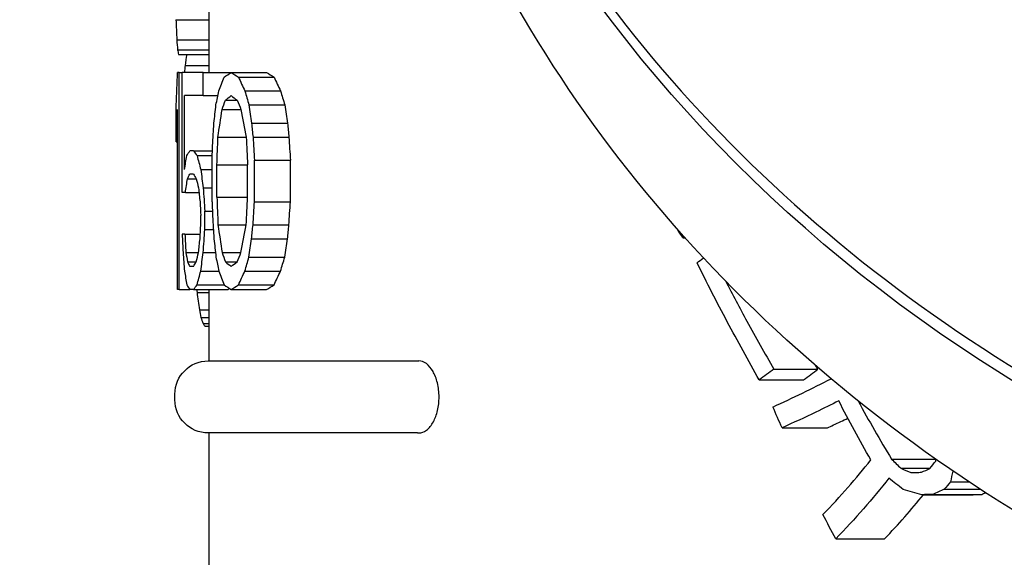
# Model space of a CAD drawing. Extents: x 0 to 796, y 0 to 496.
# Tile 154 of 242: x 343.943 to 345.665, y 273.076 to 274.017. Entities that reach past the tile are written whole.
import ezdxf

# ---------------------------------------------------------------- set-up
doc = ezdxf.new("R2010")
doc.units = 0
doc.header["$LTSCALE"] = 12
doc.header["$MEASUREMENT"] = 0
doc.header["$PDMODE"] = 1
doc.layers.get('Defpoints').update_dxf_attribs({"linetype": 'CONTINUOUS'})
doc.layers.add('D', color=2, linetype='CONTINUOUS')
doc.layers.add('X', color=1, linetype='CONTINUOUS')
doc.styles.get("Standard").update_dxf_attribs({"font": 'SIMPLEX.SHX', "width": 0.875})
doc.dimstyles.new('STANDARD$0', dxfattribs={"dimscale": 32, "dimtxt": 0.09375, "dimasz": 0.0625, "dimexe": 0.03125, "dimexo": 0.03125, "dimgap": 0.03125, "dimtad": 1, "dimtih": 1, "dimtoh": 1, "dimdec": 4, "dimzin": 12, "dimdsep": 46, "dimlunit": 5, "dimtxsty": 'Standard', "dimcen": -0.03125, "dimclrd": 256, "dimclre": 256, "dimclrt": 256, "dimadec": 0, "dimazin": 0, "dimtfac": 0.875, "dimtdec": 4, "dimtofl": 0, "dimtmove": 0, "dimatfit": 3, "dimfxl": 1, "dimtolj": 1, "dimtzin": 12, "dimlwd": 13, "dimlwe": 13, "dimarcsym": 0})

# ---------------------------------------------------------------- blocks, each defined once
blk = doc.blocks.new('*D120')
at = {"layer": 'D', "lineweight": 13, "transparency": 16777216}
for p, q in [((356.272, 275.2933), (337.1876, 275.2933)), ((338.1876, 273.2933), (338.1876, 270.2933)), ((338.1876, 262.2933), (338.1876, 265.2933)), ((356.272, 260.2933), (337.1876, 260.2933))]:
    blk.add_line(p, q, dxfattribs=at)
at = {"layer": 'D', "transparency": 16777216}
for points in [[(337.8543, 273.2933), (338.521, 273.2933), (338.1876, 275.2933)], [(337.8543, 262.2933), (338.521, 262.2933), (338.1876, 260.2933)]]:
    blk.add_solid(points, dxfattribs=at)
at = {"layer": 'Defpoints', "color": 0, "transparency": 16777216}
for p in [(338.1876, 275.2933), (357.272, 275.2933), (357.272, 260.2933)]:
    blk.add_point(p, dxfattribs=at)
at = {"layer": 'D', "transparency": 16777216, "insert": (338.1876, 267.7933), "char_height": 3, "attachment_point": 5}
blk.add_mtext('\\A1;15', dxfattribs=at)

msp = doc.modelspace()

# ---------------------------------------------------------------- linework, layer by layer
at = {"layer": 'X', "extrusion": (-1, 4.93038e-32, -2.22045e-16)}
for p, q in [((344.27419, 273.92428), (344.27419, 274.23078)), ((344.21591, 274.01668), (344.27419, 274.01668)), ((344.21741, 273.98125), (344.27419, 273.98125)), ((344.21882, 273.96391), (344.27419, 273.96391)), ((344.22048, 273.95579), (344.27419, 273.95579)), ((344.22175, 273.92428), (344.21878, 273.92428)), ((344.22175, 273.54428), (344.22175, 273.92428)), ((344.22175, 273.92428), (344.22687, 273.92428)), ((344.26357, 273.92428), (344.22687, 273.92428)), ((344.22687, 273.71407), (344.22687, 273.92428)), ((344.23246, 273.93653), (344.27419, 273.93653)), ((344.26357, 273.88385), (344.26357, 273.92428)), ((344.26357, 273.92428), (344.31244, 273.92428)), ((344.31244, 273.92428), (344.37447, 273.92428)), ((344.32518, 273.91619), (344.38749, 273.91619)), ((344.33643, 273.89194), (344.39898, 273.89194)), ((344.23075, 273.75449), (344.23075, 273.88385)), ((344.26357, 273.88385), (344.23075, 273.88385)), ((344.26357, 273.88385), (344.28938, 273.88385)), ((344.30244, 273.87577), (344.323, 273.87577)), ((344.21654, 273.803), (344.21654, 273.86768)), ((344.21878, 273.54428), (344.21878, 273.8596)), ((344.29671, 273.8596), (344.32961, 273.8596)), ((344.34346, 273.86768), (344.40616, 273.86768)), ((344.34826, 273.83534), (344.41106, 273.83534)), ((344.21654, 273.803), (344.21878, 273.803)), ((344.28938, 273.81109), (344.33875, 273.81109)), ((344.35069, 273.81109), (344.41355, 273.81109)), ((344.24666, 273.78683), (344.24006, 273.78683)), ((344.24666, 273.78683), (344.27971, 273.78683)), ((344.25274, 273.77875), (344.27938, 273.77875)), ((344.27904, 273.6979), (344.27904, 273.77066)), ((344.35315, 273.6979), (344.35315, 273.77066)), ((344.35315, 273.77066), (344.41607, 273.77066)), ((344.41607, 273.6979), (344.41607, 273.77066)), ((344.25934, 273.75449), (344.27904, 273.75449)), ((344.2876, 273.70598), (344.2876, 273.76258)), ((344.2876, 273.76258), (344.34109, 273.76258)), ((344.34109, 273.70598), (344.34109, 273.76258)), ((344.23609, 273.73832), (344.25148, 273.73832)), ((344.24666, 273.74641), (344.24006, 273.74641)), ((344.26357, 273.72215), (344.27904, 273.72215)), ((344.23244, 273.71407), (344.22687, 273.71407)), ((344.23244, 273.71407), (344.25619, 273.71407)), ((344.2876, 273.70598), (344.34109, 273.70598)), ((344.26649, 273.64939), (344.26649, 273.68173)), ((344.26649, 273.68173), (344.27971, 273.68173)), ((344.35315, 273.6979), (344.41607, 273.6979)), ((344.25934, 273.65747), (344.25934, 273.67364)), ((344.26649, 273.64939), (344.28127, 273.64939)), ((344.28938, 273.65747), (344.33875, 273.65747)), ((344.35069, 273.65747), (344.41355, 273.65747)), ((344.23159, 273.6413), (344.22687, 273.6413)), ((344.23159, 273.6413), (344.25843, 273.6413)), ((344.34826, 273.63322), (344.41106, 273.63322)), ((345.10247, 273.63493), (345.10646, 273.63493)), ((344.23332, 273.60896), (344.25531, 273.60896)), ((344.26357, 273.60896), (344.28498, 273.60896)), ((344.29671, 273.60896), (344.32961, 273.60896)), ((344.34346, 273.60088), (344.40616, 273.60088)), ((344.23609, 273.59279), (344.25148, 273.59279)), ((344.24666, 273.5847), (344.24006, 273.5847)), ((344.30244, 273.59279), (344.323, 273.59279)), ((344.25934, 273.57662), (344.29118, 273.57662)), ((344.33643, 273.57662), (344.39898, 273.57662)), ((344.22175, 273.54428), (344.21878, 273.54428)), ((344.22175, 273.54428), (344.24006, 273.54428)), ((344.24666, 273.54428), (344.24006, 273.54428)), ((344.24666, 273.54428), (344.30731, 273.54428)), ((344.25274, 273.55236), (344.3005, 273.55236)), ((344.27419, 273.41928), (344.27419, 273.54428)), ((344.31244, 273.54428), (344.37447, 273.54428)), ((344.32518, 273.55236), (344.38749, 273.55236)), ((344.25276, 273.53933), (344.27419, 273.53933)), ((344.25686, 273.50893), (344.27419, 273.50893)), ((344.25949, 273.49537), (344.27419, 273.49537)), ((344.26323, 273.48507), (344.27419, 273.48507)), ((344.26652, 273.48038), (344.27419, 273.48038)), ((344.27219, 273.41928), (344.63847, 273.41928)), ((344.63847, 273.41928), (344.64074, 273.41928)), ((345.26168, 273.40476), (345.33885, 273.40476)), ((345.23607, 273.38606), (345.31386, 273.38606)), ((344.21419, 273.35128), (344.21419, 273.36128)), ((345.27604, 273.30228), (345.35528, 273.30228)), ((344.63847, 273.29328), (344.27219, 273.29328)), ((344.27419, 273.04328), (344.27419, 273.29328)), ((344.63847, 273.29328), (344.64074, 273.29328)), ((345.46774, 273.24744), (345.54473, 273.24744)), ((345.48387, 273.23146), (345.53492, 273.23146)), ((345.57047, 273.20754), (345.6031, 273.20754)), ((345.52027, 273.18512), (345.60564, 273.18512)), ((345.53968, 273.18577), (345.62545, 273.18577)), ((345.55988, 273.19474), (345.62253, 273.19474)), ((345.36988, 273.10793), (345.4555, 273.10793))]:
    msp.add_line(p, q, dxfattribs=at)
at = {"layer": 'X', "extrusion": (2.22045e-16, -1.09476e-47, -1)}
for centre, start, end in [((-344.27219, 273.36128), 0, 90), ((-344.27219, 273.35128), 270, 360)]:
    msp.add_arc(centre, 0.058, start, end, dxfattribs=at)
msp.add_ellipse((347.27419, 275.32453), major_axis=(2.75, 0), ratio=0.8660254, start_param=0, end_param=3.1473789, dxfattribs=at)
at = {"layer": 'X'}
for centre, major_axis, ratio, start_param, end_param in [((349.98394, 274.11334), (-5.76975, 0), 0.6857437, 0.0244327, 0.0333912), ((348.44147, 274.068), (-4.22728, 0), 0.5262129, 0.0390066, 0.0468104), ((347.53254, 274.01293), (-3.31835, 0), 0.2797213, 0.0528403, 0.0615959), ((347.35406, 274.05495), (-3.13973, 0), 0.1677995, 0.2506336, 0.2665078), ((347.35216, 274.05494), (-3.07781, 0), 0.1677995, 0.2557667, 0.2719832), ((348.2968, 274.40617), (-4.08084, -0.00001), 0.5224776, 0.2318731, 0.2435784), ((348.27185, 274.40575), (-3.99577, -0.00001), 0.5224776, 0.2366946, 0.2486636), ((350.08831, 274.72998), (-5.87024, -0.00001), 0.7145106, 0.2011538, 0.2070593), ((350.01851, 274.72851), (-5.7402, -0.00001), 0.7145106, 0.2054089, 0.2114536), ((347.38933, 274.04053), (-3.17494, 0), 0.2001236, 0.2491584, 0.2623111), ((348.54243, 274.41368), (-4.32633, -0.00001), 0.5627911, 0.2227617, 0.2295765), ((353.64343, 275.0649), (-9.42439, -0.00007), 0.8373795, 0.1533201, 0.1595431), ((358.46257, 275.54196), (-14.24165, -0.00004), 0.8981378, 0.1312685, 0.1338193), ((358.18214, 275.53698), (-13.90079, -0.00004), 0.8981379, 0.1341043, 0.1367186), ((347.39743, 273.87755), (-3.18322, 0), 0.2001234, 0.1428953, 0.1557299), ((348.37672, 274.07315), (-4.1623, -0.00001), 0.522477, 0.1357884, 0.1470543), ((352.68935, 274.45317), (-8.47446, -0.00002), 0.8060045, 0.1024658, 0.1072267), ((347.4669, 273.85975), (-3.25268, 0), 0.2473833, 0.1413336, 0.1514901), ((348.63886, 274.0599), (-4.42443, 0), 0.5627909, 0.1295071, 0.1360587), ((354.16054, 274.47308), (-9.94574, 0), 0.8373794, 0.0902875, 0.0932122), ((366.24403, 275.07952), (-22.02875, 0), 0.9311284, 0.066224, 0.0681993), ((353.91456, 274.65257), (-9.69826, -0.00006), 0.8373796, 0.122834, 0.1288551), ((359.87331, 274.20568), (-15.65905, 0), 0.898138, 0.0401404, 0.0424419), ((359.81343, 274.30029), (-15.59911, 0), 0.8981383, 0.047054, 0.049365), ((359.18523, 274.89714), (-14.96912, 0), 0.8981383, 0.0941506, 0.0965671), ((352.86317, 274.00682), (-8.64891, 0), 0.8060046, 0.057104, 0.0617514), ((348.66435, 273.84057), (-4.45009, 0), 0.5627909, 0.0926092, 0.0990955), ((350.23889, 274.25646), (-6.02334, -0.00001), 0.7145106, 0.1529218, 0.1586267), ((348.57724, 274.08102), (-4.36194, 0), 0.5627911, 0.193498, 0.2002147), ((343.62726, 273.99339), (-1.81099, -0.12571), 0.4735597, -3.7699692, -3.7586302), ((347.46901, 273.68599), (-3.25481, 0), 0.2473831, 0.1160158, 0.1261312), ((347.39054, 273.74145), (-3.17618, 0), 0.2001233, 0.2360547, 0.2491584), ((348.40222, 273.77074), (-4.18799, 0), 0.522477, 0.0888318, 0.0999664), ((348.33368, 273.98841), (-4.11861, -0.00001), 0.522477, 0.1925453, 0.2040423), ((347.39892, 273.62534), (-3.18472, 0), 0.2001233, 0.1147494, 0.1275289), ((366.51197, 274.75075), (-22.29719, 0), 0.9311605, 0.0581416, 0.0583804), ((347.35507, 273.67499), (-3.14077, 0), 0.1677995, 0.2348289, 0.2506336), ((351.64866, 274.1206), (-7.43399, -0.00001), 0.773352, 0.1012768, 0.106593), ((349.57013, 273.954), (-5.35552, 0), 0.6628273, 0.1257092, 0.1295622), ((347.97308, 273.75043), (-3.75868, 0), 0.4394174, 0.1550534, 0.1613684), ((347.47486, 273.62803), (-3.26059, 0), 0.2539725, 0.1735125, 0.1792641), ((343.28108, 274.00584), (2.41909, 0), 0.4726141, -0.5729397, -0.5535911), ((343.5598, 274.0137), (-2.36439, -0.04573), 0.4270241, -3.918159, -3.8541439), ((346.6322, 274.04254), (0.82591, -1.62423), 0.7712355, -1.5358939, -1.4713335), ((342.71211, 273.97086), (3.29461, 0.00015), 0.3399944, -0.6397196, -0.6342202), ((343.47818, 273.57348), (2.13639, 0.21639), 0.5326569, -0.5617676, -0.474419), ((347.29116, 274.35648), (2.31151, 0), 0.7806682, -2.479727, -2.4684528), ((343.82565, 273.75617), (1.91035, 0), 0.6150416, -0.4632023, -0.4510598), ((343.72046, 273.34758), (1.8281, 0), 0.9008861, -0.0629456, -0.0610228), ((348.08962, 274.25182), (3.5827, 0), 0.4149801, -2.3851986, -2.3780897), ((342.02014, 274.10728), (4.35785, 0), 0.3400237, -0.6382482, -0.6326064), ((343.49098, 273.50692), (2.22925, 0.24731), 0.5204302, -0.5530644, -0.4847506), ((341.54601, 274.26486), (5.1685, 0), 0.3400237, -0.6611455, -0.6590938)]:
    msp.add_ellipse(centre, major_axis=major_axis, ratio=ratio, start_param=start_param, end_param=end_param, dxfattribs=at)
at = {"layer": 'X', "extrusion": (2.22045e-16, 0, -1)}
for centre, major_axis, ratio, start_param, end_param in [((349.07761, 273.67887), (-4.86333, 0.00003), 0.6132526, 0.0864875, 0.0929731), ((359.18522, 272.57142), (-14.96912, 0), 0.8981383, 0.0941506, 0.0965671), ((353.91456, 272.81599), (-9.69826, 0.00006), 0.8373797, 0.122834, 0.128855), ((366.24403, 272.25159), (-22.02875, 0), 0.9311284, 0.066224, 0.0681993), ((354.16055, 272.85803), (-9.94574, 0), 0.8373794, 0.0902875, 0.0932122), ((350.08831, 272.73857), (-5.87025, 0.00001), 0.7145107, 0.2011538, 0.2070593), ((347.35216, 273.41362), (-3.07781, 0), 0.1677995, 0.2557667, 0.2719832), ((341.89475, 274.14221), (-4.60312, 0.00049), 0.3400937, -2.4918633, -2.4846451), ((347.80167, 274.25933), (-2.72262, 0), 0.9404169, -0.4664242, -0.4479188)]:
    msp.add_ellipse(centre, major_axis=major_axis, ratio=ratio, start_param=start_param, end_param=end_param, dxfattribs=at)
at = {"layer": 'X', "extrusion": (2.22045e-16, -3.29138e-37, -1)}
for centre, ratio in [((351.60387, 273.72492), 0.7659742), ((351.60387, 273.66024), 0.7659744)]:
    msp.add_ellipse(centre, major_axis=(-7.38968, 0.00001), ratio=ratio, start_param=0.0252223, end_param=0.0352256, dxfattribs=at)
at = {"layer": 'X', "extrusion": (2.22045e-16, 4.59177e-40, -1)}
msp.add_ellipse((351.22964, 273.55602), major_axis=(-7.01537, 0), ratio=0.7536229, start_param=0.0697112, end_param=0.0720338, dxfattribs=at)
at = {"layer": 'X', "extrusion": (2.22045e-16, 7.05297e-38, -1)}
msp.add_ellipse((347.35507, 273.79357), major_axis=(-3.14077, 0), ratio=0.1677995, start_param=0.2348289, end_param=0.2506336, dxfattribs=at)
at = {"layer": 'X', "extrusion": (2.22045e-16, 1.22251e-36, -1)}
msp.add_ellipse((348.33368, 273.48015), major_axis=(-4.11861, 0.00001), ratio=0.522477, start_param=0.1925453, end_param=0.2040423, dxfattribs=at)
at = {"layer": 'X', "extrusion": (2.22045e-16, -7.99336e-37, -1)}
msp.add_ellipse((350.23889, 273.2121), major_axis=(-6.02334, 0.00001), ratio=0.7145105, start_param=0.1529218, end_param=0.1586267, dxfattribs=at)
at = {"layer": 'X', "extrusion": (2.22045e-16, -1.88079e-37, -1)}
for centre, major_axis, ratio, start_param, end_param in [((348.57724, 273.38754), (-4.36194, 0), 0.5627911, 0.193498, 0.2002147), ((348.37672, 273.25796), (-4.1623, 0.00001), 0.5224771, 0.1357884, 0.1470543), ((348.27185, 273.06281), (-3.99577, 0.00001), 0.5224776, 0.2366946, 0.2486636)]:
    msp.add_ellipse(centre, major_axis=major_axis, ratio=ratio, start_param=start_param, end_param=end_param, dxfattribs=at)
at = {"layer": 'X', "extrusion": (2.22045e-16, 4.70198e-38, -1)}
for centre, major_axis, ratio, start_param, end_param in [((347.39054, 273.72711), (-3.17618, 0), 0.2001233, 0.2360547, 0.2491584), ((349.03442, 273.45972), (-4.82016, 0), 0.608077, 0.086886, 0.0951958), ((347.38933, 273.42803), (-3.17494, 0), 0.2001236, 0.2491584, 0.2623111)]:
    msp.add_ellipse(centre, major_axis=major_axis, ratio=ratio, start_param=start_param, end_param=end_param, dxfattribs=at)
at = {"layer": 'X', "extrusion": (2.22045e-16, -4.59177e-41, -1)}
msp.add_ellipse((347.39892, 273.70577), major_axis=(-3.18472, 0), ratio=0.2001233, start_param=0.1147494, end_param=0.1275289, dxfattribs=at)
at = {"layer": 'X', "extrusion": (2.22045e-16, 4.70198e-37, -1)}
for centre, major_axis, ratio, start_param, end_param in [((348.40222, 273.56037), (-4.18799, 0), 0.5224769, 0.0888318, 0.0999664), ((358.46258, 271.9266), (-14.24165, 0.00004), 0.8981379, 0.1312685, 0.1338192), ((358.18214, 271.93158), (-13.90079, 0.00004), 0.8981379, 0.1341043, 0.1367186)]:
    msp.add_ellipse(centre, major_axis=major_axis, ratio=ratio, start_param=start_param, end_param=end_param, dxfattribs=at)
at = {"layer": 'X', "extrusion": (2.22045e-16, 5.73972e-42, -1)}
for centre, major_axis, ratio, start_param, end_param in [((347.46901, 273.64512), (-3.25481, 0), 0.2473831, 0.1160158, 0.1261312), ((343.29981, 273.9917), (-2.32191, 0), 0.4726141, -2.5772529, -2.5569493)]:
    msp.add_ellipse(centre, major_axis=major_axis, ratio=ratio, start_param=start_param, end_param=end_param, dxfattribs=at)
at = {"layer": 'X', "extrusion": (2.22045e-16, 7.52316e-37, -1)}
msp.add_ellipse((353.64343, 272.40366), major_axis=(-9.42438, 0.00007), ratio=0.8373794, start_param=0.1533201, end_param=0.1595431, dxfattribs=at)
at = {"layer": 'X', "extrusion": (2.22045e-16, -9.18355e-41, -1)}
msp.add_ellipse((343.43074, 274.18656), major_axis=(-1.91339, 0), ratio=0.5926445, start_param=-2.6357549, end_param=-2.6335594, dxfattribs=at)
at = {"layer": 'X', "extrusion": (2.22045e-16, -2.75506e-40, -1)}
msp.add_ellipse((348.63886, 273.27121), major_axis=(-4.42443, 0), ratio=0.5627909, start_param=0.1295071, end_param=0.1360587, dxfattribs=at)
at = {"layer": 'X', "extrusion": (2.22045e-16, 3.76158e-37, -1)}
msp.add_ellipse((352.68935, 272.87794), major_axis=(-8.47446, 0.00002), ratio=0.8060045, start_param=0.1024658, end_param=0.1072267, dxfattribs=at)
at = {"layer": 'X', "extrusion": (2.22045e-16, -4.70198e-38, -1)}
msp.add_ellipse((348.54243, 273.05488), major_axis=(-4.32633, 0.00001), ratio=0.5627911, start_param=0.2227617, end_param=0.2295765, dxfattribs=at)
at = {"layer": 'X', "extrusion": (2.22045e-16, -1.31655e-36, -1)}
msp.add_ellipse((350.01851, 272.74005), major_axis=(-5.7402, 0.00001), ratio=0.7145107, start_param=0.2054089, end_param=0.2114536, dxfattribs=at)
at = {"layer": 'X', "extrusion": (2.22045e-16, -1.72192e-41, -1)}
msp.add_ellipse((347.4669, 273.47136), major_axis=(-3.25268, 0), ratio=0.2473833, start_param=0.1413336, end_param=0.1514901, dxfattribs=at)
at = {"layer": 'X', "extrusion": (2.22045e-16, -1.03444e-36, -1)}
msp.add_ellipse((348.2968, 273.06238), major_axis=(-4.08084, 0.00001), ratio=0.5224776, start_param=0.2318731, end_param=0.2435784, dxfattribs=at)
at = {"layer": 'X', "extrusion": (2.22045e-16, 2.29589e-41, -1)}
for centre, major_axis, start_param, end_param in [((347.39743, 273.45356), (-3.18322, 0), 0.1428953, 0.1557299), ((347.39484, 273.45356), (-3.12063, 0), 0.1457759, 0.1494531)]:
    msp.add_ellipse(centre, major_axis=major_axis, ratio=0.2001234, start_param=start_param, end_param=end_param, dxfattribs=at)
at = {"layer": 'X', "extrusion": (2.22045e-16, -1.64569e-37, -1)}
msp.add_ellipse((347.35406, 273.41361), major_axis=(-3.13973, 0), ratio=0.1677995, start_param=0.2506336, end_param=0.2665078, dxfattribs=at)
at = {"layer": 'X', "extrusion": (2.22045e-16, 2.46519e-32, -1)}
for centre, major_axis, ratio, start_param, end_param in [((379.06059, 341.01052), (-32.6063, -68.68367), 0.1696384, 0.1142169, 0.1146586), ((346.62697, 273.99791), (0.8215, -1.64019), 0.7684611, 1.4961971, 1.5602653)]:
    msp.add_ellipse(centre, major_axis=major_axis, ratio=ratio, start_param=start_param, end_param=end_param, dxfattribs=at)
at = {"layer": 'X', "extrusion": (2.22045e-16, 4.59177e-41, -1)}
msp.add_ellipse((351.01954, 275.55103), major_axis=(-6.22139, 0), ratio=0.9404169, start_param=-0.3945083, end_param=-0.3877709, dxfattribs=at)
at = {"layer": 'X', "extrusion": (2.22045e-16, -1.20371e-35, -1)}
msp.add_ellipse((342.2895, 274.06324), major_axis=(-3.7319, 0.00019), ratio=0.3400563, start_param=-2.5443207, end_param=-2.5255113, dxfattribs=at)
at = {"layer": 'X', "extrusion": (2.22045e-16, -4.62223e-33, -1)}
msp.add_ellipse((343.8056, 273.94827), major_axis=(2.18202, 0.12416), ratio=0.4410745, start_param=0.8193669, end_param=0.8567138, dxfattribs=at)
at = {"layer": 'X', "extrusion": (2.22045e-16, -1.41059e-36, -1)}
msp.add_ellipse((344.07086, 273.46133), major_axis=(1.53041, -0.00001), ratio=0.8307026, start_param=0.1857701, end_param=0.2009753, dxfattribs=at)
at = {"layer": 'X', "extrusion": (2.22045e-16, -3.08149e-33, -1)}
msp.add_ellipse((343.48279, 273.53338), major_axis=(-2.15936, -0.21941), ratio=0.5292801, start_param=-2.6740796, end_param=-2.5776723, dxfattribs=at)
at = {"layer": 'X', "extrusion": (2.22045e-16, -1.14794e-41, -1)}
msp.add_ellipse((347.37189, 274.33035), major_axis=(-2.51321, 0), ratio=0.6829007, start_param=-0.7233401, end_param=-0.7080459, dxfattribs=at)
at = {"layer": 'X', "extrusion": (2.22045e-16, -9.78011e-36, -1)}
msp.add_ellipse((343.85395, 273.73673), major_axis=(-1.92006, 0.00006), ratio=0.6150501, start_param=-2.6769914, end_param=-2.664828, dxfattribs=at)
at = {"layer": 'X', "extrusion": (2.22045e-16, 1.20371e-35, -1)}
msp.add_ellipse((358.48708, 272.80674), major_axis=(17.76763, 0.00459), ratio=0.0311904, start_param=-2.3818148, end_param=-2.3801977, dxfattribs=at)
at = {"layer": 'X'}
for points, knots in [([(344.52419, 275.35211), (344.52419, 275.09808), (344.57136, 274.84409), (344.75525, 274.36168), (344.89202, 274.13336), (345.24146, 273.72525), (345.45424, 273.54561), (345.93434, 273.25326), (346.20168, 273.1407), (346.76379, 272.99417), (347.0585, 272.96028), (347.64541, 272.97468), (347.9375, 273.02297), (348.48944, 273.19695), (348.74921, 273.32258), (349.20993, 273.63852), (349.41087, 273.82872), (349.73334, 274.25434), (349.85496, 274.48961), (349.99269, 274.9364), (350.02419, 275.14425), (350.02419, 275.35211)], [0, 0, 0, 0, 0.3188469, 0.3188469, 0.6380559, 0.6380559, 0.9579698, 0.9579698, 1.2784145, 1.2784145, 1.59911, 1.59911, 1.9198654, 1.9198654, 2.2405332, 2.2405332, 2.5609056, 2.5609056, 2.8806959, 2.8806959, 3.1415927, 3.1415927, 3.1415927, 3.1415927]), ([(350.02419, 275.10578), (350.02419, 274.85172), (349.97718, 274.59773), (349.79399, 274.11515), (349.65766, 273.88672), (349.30919, 273.47797), (349.09677, 273.29792), (348.6172, 273.00454), (348.34994, 272.89148), (347.78775, 272.74402), (347.49286, 272.70977), (346.90544, 272.72368), (346.613, 272.77189), (346.06032, 272.94602), (345.80015, 273.07188), (345.33879, 273.38864), (345.13755, 273.57936), (344.81489, 274.00614), (344.69323, 274.24197), (344.55563, 274.68962), (344.52419, 274.89769), (344.52419, 275.10578)], [3.1415927, 3.1415927, 3.1415927, 3.1415927, 3.459214, 3.459214, 3.7775717, 3.7775717, 4.0973792, 4.0973792, 4.4182957, 4.4182957, 4.7397419, 4.7397419, 5.0613163, 5.0613163, 5.3827059, 5.3827059, 5.7034749, 5.7034749, 6.0230312, 6.0230312, 6.2831853, 6.2831853, 6.2831853, 6.2831853]), ([(345.23607, 273.38606), (345.21699, 273.41984), (345.19839, 273.45385), (345.16213, 273.52223), (345.14452, 273.55649), (345.12731, 273.59096)], [0.000001, 0.000001, 0.000001, 0.000001, 0.32629888, 0.32629888, 0.65259674, 0.65259674, 0.65259674, 0.65259674]), ([(345.17721, 273.5594), (345.18949, 273.53577), (345.20196, 273.5123), (345.23001, 273.4607), (345.24567, 273.43265), (345.26168, 273.40476)], [0.05107341, 0.05107341, 0.05107341, 0.05107341, 0.27622486, 0.27622486, 0.54720895, 0.54720895, 0.54720895, 0.54720895]), ([(344.64074, 273.29328), (344.64512, 273.29328), (344.64985, 273.29489), (344.65874, 273.30164), (344.66289, 273.30677), (344.66908, 273.31826), (344.67169, 273.32504), (344.6752, 273.34011), (344.67611, 273.34841), (344.67611, 273.35628), (344.67611, 273.36445), (344.67513, 273.37304), (344.67137, 273.38855), (344.66859, 273.39546), (344.66226, 273.40662), (344.6582, 273.41144), (344.64955, 273.41777), (344.64497, 273.41928), (344.64074, 273.41928)], [0.77385156, 0.77385156, 0.77385156, 0.77385156, 0.84339312, 0.84339312, 0.91293468, 0.91293468, 0.97289682, 0.97289682, 1.03285895, 1.03285895, 1.03285895, 1.0951493, 1.0951493, 1.15743966, 1.15743966, 1.22466783, 1.22466783, 1.29189601, 1.29189601, 1.29189601, 1.29189601]), ([(345.50141, 273.2238), (345.50452, 273.22391), (345.50763, 273.22402), (345.51075, 273.22413), (345.51386, 273.22424), (345.51698, 273.22434), (345.52011, 273.22445)], [0.000003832, 0.000003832, 0.000003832, 0.000003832, 0.035485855, 0.035485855, 0.035485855, 0.071062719, 0.071062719, 0.071062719, 0.071062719]), ([(345.52027, 273.18512), (345.51486, 273.18665), (345.50947, 273.18819), (345.49871, 273.19127), (345.49334, 273.19282), (345.48799, 273.19437)], [0.00000098, 0.00000098, 0.00000098, 0.00000098, 0.05838921, 0.05838921, 0.11677743, 0.11677743, 0.11677743, 0.11677743]), ([(345.53968, 273.18577), (345.53643, 273.18566), (345.5332, 273.18555), (345.52996, 273.18544), (345.52673, 273.18533), (345.5235, 273.18522), (345.52027, 273.18512)], [0, 0, 0, 0, 0.49999528, 0.49999528, 0.49999528, 0.99998805, 0.99998805, 0.99998805, 0.99998805])]:
    msp.add_open_spline(points, degree=3, knots=knots, dxfattribs=at)
for points in [[(344.28071, 273.81109), (344.28127, 273.81917), (344.28183, 273.82726), (344.2824, 273.83534)], [(344.34826, 273.83534), (344.34906, 273.82726), (344.34988, 273.81917), (344.35069, 273.81109)], [(344.41106, 273.83534), (344.41189, 273.82726), (344.41272, 273.81917), (344.41355, 273.81109)], [(344.27904, 273.77066), (344.2796, 273.78414), (344.28015, 273.79761), (344.28071, 273.81109)], [(344.2876, 273.76258), (344.28819, 273.77875), (344.28878, 273.79492), (344.28938, 273.81109)], [(344.33875, 273.81109), (344.33952, 273.79492), (344.34031, 273.77875), (344.34109, 273.76258)], [(344.35069, 273.81109), (344.35151, 273.79761), (344.35233, 273.78414), (344.35315, 273.77066)], [(344.41355, 273.81109), (344.41439, 273.79761), (344.41522, 273.78414), (344.41607, 273.77066)], [(344.2876, 273.70598), (344.28819, 273.68981), (344.28878, 273.67364), (344.28938, 273.65747)], [(344.33875, 273.65747), (344.33952, 273.67364), (344.34031, 273.68981), (344.34109, 273.70598)], [(344.25798, 273.6979), (344.25843, 273.68981), (344.25889, 273.68173), (344.25934, 273.67364)], [(344.27904, 273.6979), (344.2796, 273.68442), (344.28015, 273.67095), (344.28071, 273.65747)], [(344.35069, 273.65747), (344.35151, 273.67095), (344.35233, 273.68442), (344.35315, 273.6979)], [(344.41355, 273.65747), (344.41439, 273.67095), (344.41522, 273.68442), (344.41607, 273.6979)], [(344.25798, 273.63322), (344.25843, 273.6413), (344.25889, 273.64939), (344.25934, 273.65747)], [(344.28071, 273.65747), (344.28127, 273.64939), (344.28183, 273.6413), (344.2824, 273.63322)], [(344.34826, 273.63322), (344.34906, 273.6413), (344.34988, 273.64939), (344.35069, 273.65747)], [(344.41106, 273.63322), (344.41189, 273.6413), (344.41272, 273.64939), (344.41355, 273.65747)], [(345.10247, 273.63493), (345.09916, 273.64012), (345.09587, 273.64531), (345.09258, 273.65051)], [(345.36606, 273.30724), (345.37447, 273.31112), (345.38281, 273.31502), (345.3911, 273.31894)]]:
    msp.add_open_spline(points, degree=3, dxfattribs=at)

# ---------------------------------------------------------------- dimensions: what is measured, and where the dimension line sits
at = {"layer": 'D'}
dim = msp.add_linear_dim(base=(338.18762, 275.29328), p1=(357.27199, 260.29328), p2=(357.27199, 275.29328), angle=90, dimstyle='STANDARD$0', override={"dimarcsym": 1}, dxfattribs=at)
dim.commit()
dim.dimension.update_dxf_attribs({"geometry": '*D120', "text_midpoint": (338.18762, 267.79328)})

doc.saveas('drawing.dxf')
